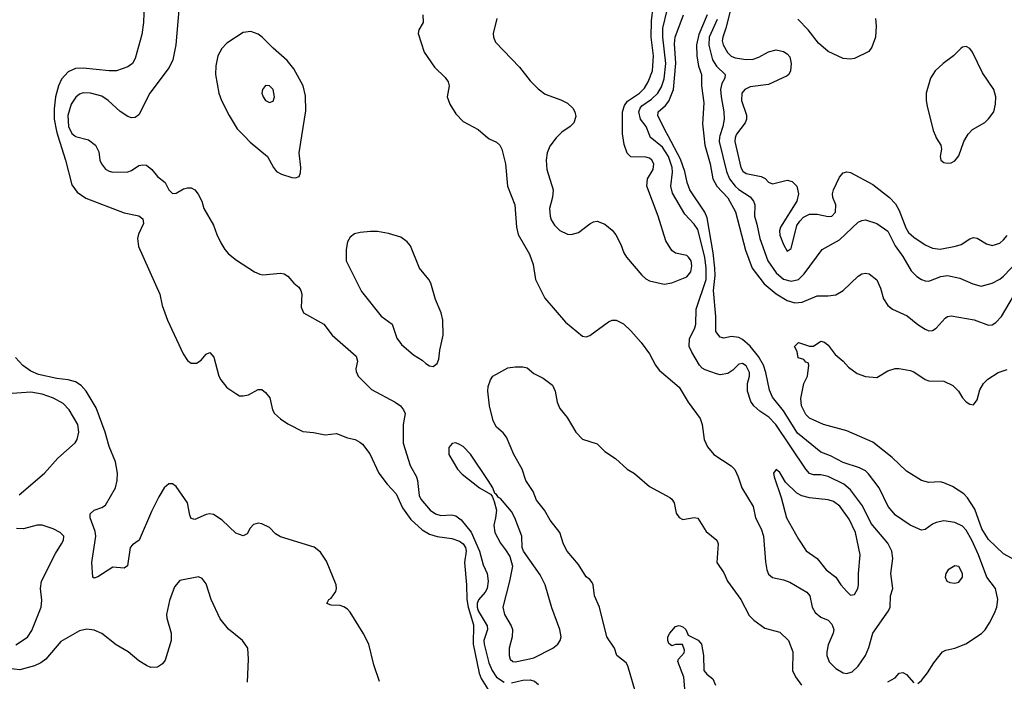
# Model space of a CAD drawing. Header units: inches. Extents: x 2134017 to 2292458, y 756222 to 916513.
# Tile 207 of 256: x 2173530 to 2178815, y 877071 to 880624. Entities that reach past the tile are written whole.
import ezdxf

# ---------------------------------------------------------------- set-up
doc = ezdxf.new("R2010")
doc.units = ezdxf.units.IN
doc.header["$MEASUREMENT"] = 0
doc.layers.add('C1877', color=7, linetype='Continuous')
doc.layers.add('C1878', color=7, linetype='Continuous')

msp = doc.modelspace()

# ---------------------------------------------------------------- linework, layer by layer
at = {"layer": 'C1877', "color": 5}
for points, elevation in [([(2173734.9, 880000), (2173775.1, 879870), (2173810, 879736.9), (2173837.5, 879697.5), (2173885.4, 879665.4), (2174090, 879587.5), (2174170, 879571.6), (2174190, 879554.4), (2174195, 879530), (2174167.6, 879472.4), (2174162.7, 879450), (2174167.1, 879407.1), (2174282.7, 879150), (2174295.5, 879090), (2174322.7, 879010), (2174407.3, 878830), (2174430, 878794.4), (2174450, 878780.7), (2174479.6, 878780.4), (2174504, 878796), (2174530, 878828), (2174550, 878837.3), (2174571.2, 878811.2), (2174599, 878710), (2174608.9, 878690), (2174641.7, 878650), (2174690, 878616.1), (2174710, 878605.2), (2174730, 878603.6), (2174757.2, 878610), (2174810, 878638), (2174830, 878638), (2174850, 878622.8), (2174873.1, 878593.1), (2174887.2, 878530), (2174897.6, 878510), (2174930, 878480.9), (2174970, 878453.8), (2175050, 878412.7), (2175107.6, 878407.6), (2175170, 878395.5), (2175230, 878402), (2175290, 878379.3), (2175330, 878370.4), (2175356.3, 878356.3), (2175370, 878345.5), (2175410, 878293.7), (2175456.9, 878190), (2175501.6, 878130), (2175550, 878077.7), (2175583.8, 878003.8), (2175630, 877940.7), (2175690, 877884.8), (2175730, 877861.2), (2175770, 877848.5), (2175850, 877838.8), (2175890, 877823.1), (2175910.1, 877810), (2175922.8, 877790), (2175925.6, 877770), (2175918, 877710), (2175928.9, 877588.9), (2175929.5, 877510.5), (2175936.7, 877470), (2175966, 877374), (2175963.7, 877270), (2175995.4, 877115.4), (2176006.9, 877086.8), (2176060, 877000)], 220), ([(2173826.2, 880000), (2173830, 879997), (2173898.4, 879978.4), (2173936.5, 879950), (2173955.3, 879915.3), (2173959.5, 879870), (2173968.2, 879850), (2173990, 879822), (2174010, 879810.4), (2174030, 879806.4), (2174110, 879808), (2174130, 879814.9), (2174170, 879840.5), (2174190, 879845.5), (2174210, 879843), (2174239.2, 879819.2), (2174270, 879783), (2174310.7, 879750), (2174330.7, 879710), (2174350, 879690.7), (2174370, 879693.4), (2174410, 879716.3), (2174430, 879722), (2174450, 879720.7), (2174470, 879711), (2174488.1, 879688.1), (2174507.3, 879650), (2174519.1, 879610), (2174570, 879521), (2174588, 879470), (2174610, 879426), (2174630.7, 879390), (2174650, 879366.8), (2174692.8, 879332.8), (2174790.6, 879270.6), (2174818, 879258), (2174834.8, 879254.8), (2174930, 879262.4), (2174950, 879259.3), (2174970, 879247.7), (2175000.5, 879210), (2175028.9, 879188.9), (2175039.5, 879170), (2175043.7, 879150), (2175040.4, 879080.4), (2175054, 879050), (2175163, 878990), (2175206.7, 878930), (2175336.8, 878816.8), (2175342.8, 878790), (2175334, 878750), (2175335.2, 878735.2), (2175347, 878710), (2175418.2, 878638.2), (2175544.4, 878570), (2175573.2, 878550), (2175590.2, 878530), (2175599, 878510), (2175587.6, 878450), (2175588, 878350), (2175626, 878230), (2175659, 878170), (2175665.5, 878150), (2175673.2, 878070), (2175682.2, 878050), (2175733.4, 877990), (2175761.1, 877970), (2175790, 877961.7), (2175850, 877965.1), (2175870, 877960.4), (2175899.2, 877939.2), (2175953.1, 877873.1), (2175998.5, 877770), (2176017.6, 877697.6), (2176038.3, 877650), (2176044.2, 877610), (2176039.3, 877570), (2176028.9, 877550), (2175991.9, 877508.1), (2175984.9, 877490), (2175985.1, 877470), (2175990.1, 877450), (2176039.4, 877370), (2176041, 877350), (2176021.8, 877290), (2176022.2, 877270), (2176048.7, 877170), (2176066, 877130), (2176090, 877093.4), (2176130, 877066.7)], 240), ([(2174734.2, 880000), (2174766.3, 879966.3), (2174860.4, 879890), (2174892.2, 879830), (2174909.1, 879809.1), (2174934.4, 879794.4), (2174990, 879776.3), (2175010, 879774.8), (2175030, 879782), (2175037.2, 879802.8), (2175038.7, 879830), (2175029.8, 879910.2), (2175044, 880000)], 260), ([(2176030.8, 880000), (2176050, 879984), (2176090, 879966.8), (2176106.8, 879950), (2176117.3, 879930), (2176137.6, 879850), (2176148.9, 879730), (2176188.2, 879630), (2176197.2, 879510), (2176206, 879470), (2176265.5, 879365.5), (2176286, 879310), (2176298.6, 879230), (2176349.5, 879129.5), (2176459.8, 878999.8), (2176550, 878925.5), (2176570, 878922), (2176590, 878927.9), (2176690, 879001.6), (2176710, 879010.5), (2176731.3, 879010), (2176770, 878990.4), (2176810, 878953), (2176865.5, 878890), (2176910, 878830.8), (2176943, 878770), (2176963.1, 878743.1), (2177070, 878651), (2177117.1, 878570), (2177182.6, 878482.6), (2177192.9, 878450), (2177204.2, 878370), (2177221.3, 878330), (2177254.9, 878290), (2177348.4, 878228.4), (2177368.3, 878208.3), (2177386.5, 878170), (2177405.5, 878110), (2177466.5, 878010), (2177479.6, 877950), (2177510.1, 877890.1), (2177522.6, 877850), (2177532.5, 877712.5), (2177540.3, 877670), (2177550, 877647.3), (2177570, 877628.5), (2177630, 877616.9), (2177663.1, 877603.1), (2177754.3, 877550), (2177771.8, 877530), (2177784.2, 877470), (2177800.4, 877440.4), (2177830, 877415.9), (2177870, 877400.2), (2177890, 877378.4), (2177899.2, 877350), (2177896.2, 877330), (2177870, 877266.6), (2177861.4, 877230), (2177861.8, 877210), (2177875.5, 877175.5), (2177910, 877140.2), (2177950, 877116.9), (2177970, 877113.1), (2177998.2, 877121.8), (2178030, 877152.7), (2178070, 877210.4), (2178087.7, 877252.3), (2178108.8, 877330), (2178193.5, 877450), (2178202.7, 877470), (2178204.2, 877530), (2178216.3, 877570), (2178206, 877650), (2178217.3, 877730), (2178211.8, 877770), (2178190, 877812.6), (2178099.7, 877919.7), (2178053.3, 878013.3), (2177990, 878099.8), (2177952.8, 878130), (2177870, 878171), (2177830, 878180.8), (2177790, 878179.3), (2177770, 878187.7), (2177749.9, 878210), (2177588.1, 878450), (2177550.6, 878490), (2177502, 878522), (2177470.9, 878550.9), (2177454.8, 878574.8), (2177436.1, 878630), (2177435.6, 878670), (2177446.6, 878710), (2177446.5, 878730), (2177430, 878764.8), (2177410, 878778.2), (2177390, 878774.2), (2177357.8, 878742.2), (2177330, 878724.4), (2177290, 878717.4), (2177270, 878721.8), (2177210, 878743.5), (2177193.6, 878753.6), (2177179.2, 878770), (2177138.2, 878838.2), (2177124.2, 878870), (2177125, 878910), (2177153.4, 878970), (2177158.4, 878990), (2177160.5, 879070), (2177214.1, 879230), (2177215, 879290), (2177206.7, 879350), (2177170, 879497.3), (2177150, 879525.8), (2177100.3, 879580.3), (2177033.6, 879693.6), (2177024.3, 879730), (2177034.3, 879805.7), (2177032.9, 879830), (2177012.6, 879890), (2176979.5, 879939.5), (2176913.8, 879993.8), (2176911.4, 880000)], 260), ([(2176420, 880000), (2176410, 879989.8), (2176375.2, 879944.8), (2176361.2, 879910), (2176356.3, 879870), (2176359.8, 879819.8), (2176392.8, 879710), (2176389.4, 879670.6), (2176372.8, 879610), (2176376.5, 879570), (2176383.2, 879550), (2176400.6, 879520.6), (2176430, 879492.7), (2176470, 879472.7), (2176490, 879470.2), (2176530, 879481.1), (2176590, 879528.2), (2176610, 879538), (2176630, 879542), (2176670, 879526), (2176710, 879494.9), (2176730, 879468.5), (2176756.5, 879416.5), (2176772.6, 879372.6), (2176786.7, 879350), (2176870, 879252), (2176890, 879232), (2176910, 879221.7), (2176990, 879204.2), (2177030, 879210.4), (2177110, 879243.7), (2177131.7, 879270), (2177137.3, 879302.7), (2177133.2, 879330), (2177120.5, 879350), (2177110, 879357.6), (2177050.6, 879370.6), (2177030, 879384.4), (2176997.3, 879437.3), (2176957.1, 879570), (2176896.8, 879730), (2176899.8, 879770), (2176930, 879819.3), (2176933.8, 879850), (2176923.1, 879870), (2176910, 879880.3), (2176890, 879886.8), (2176810, 879887.3), (2176790, 879907.6), (2176775, 879955), (2176767.5, 880000)], 280), ([(2178350, 877058.8), (2178370, 877076), (2178402.7, 877117.3), (2178436, 877170), (2178482.7, 877230), (2178501.1, 877238.9), (2178550, 877248.5), (2178608.2, 877271.8), (2178691.8, 877328.2), (2178711.5, 877348.5), (2178734.9, 877385.1), (2178762.5, 877437.5), (2178774.2, 877470), (2178779.8, 877510), (2178767.6, 877570), (2178721.1, 877630), (2178676.6, 877750), (2178640.3, 877830), (2178610, 877882.6), (2178590, 877904), (2178550, 877924.8), (2178490, 877932.4), (2178450, 877923.5), (2178430, 877914.8), (2178390, 877886.6), (2178370, 877883.1), (2178310, 877909.8), (2178230, 877963.8), (2178190.7, 878010), (2178142.8, 878110), (2178086.1, 878186.1), (2178070, 878201.4), (2178037.6, 878217.6), (2177950, 878245.6), (2177882.6, 878282.6), (2177830, 878301.7), (2177704.8, 878404.8), (2177630, 878523.4), (2177570, 878598), (2177554, 878634), (2177535.2, 878730), (2177521.8, 878770), (2177494.8, 878814.8), (2177450, 878872), (2177410, 878907.7), (2177390, 878917.4), (2177350, 878923.4), (2177310, 878914.4), (2177290, 878919.8), (2177266.9, 878950), (2177265.9, 879030), (2177253.2, 879170), (2177262, 879250), (2177261.4, 879290), (2177252.5, 879372.5), (2177219.5, 879559.5), (2177207.1, 879590), (2177126.4, 879710), (2177112.1, 879750), (2177099.2, 879810), (2177076, 879876), (2177010.3, 880000)], 240), ([(2177202.4, 880000), (2177207.8, 879950), (2177236.2, 879850), (2177250.1, 879770), (2177271.5, 879730), (2177330, 879667.3), (2177372.7, 879592.7), (2177426.5, 879386.5), (2177460.7, 879290), (2177525.2, 879205.2), (2177590, 879151.7), (2177650, 879116.4), (2177690, 879103.2), (2177730, 879108.3), (2177810, 879141.8), (2177870, 879141.5), (2177910, 879147.4), (2177949.8, 879170.2), (2178030, 879246.4), (2178050, 879260.4), (2178070, 879263.8), (2178090, 879259.3), (2178130, 879227.3), (2178150, 879182.8), (2178166.2, 879126.2), (2178189.4, 879089.4), (2178214.9, 879070), (2178293.9, 879033.9), (2178350, 878987.6), (2178390, 878961.7), (2178410, 878954.3), (2178430, 878954.6), (2178450, 878967.6), (2178498.2, 879021.8), (2178510, 879030.2), (2178530, 879033.4), (2178652.5, 879012.5), (2178730, 878983.1), (2178750, 878985.7), (2178770, 878997.6), (2178799.8, 879030), (2178904.8, 879210)], 240), ([(2177287.5, 880000), (2177285.6, 879994.4), (2177284.2, 879970), (2177323, 879810), (2177340.1, 879770), (2177370, 879731.3), (2177390, 879711.9), (2177450, 879672.7), (2177468.7, 879650), (2177475.5, 879630), (2177474, 879570), (2177487.2, 879527.2), (2177502, 879450), (2177546.2, 879330), (2177590, 879264.8), (2177630, 879231.6), (2177670, 879221), (2177710, 879229.5), (2177741.2, 879258.8), (2177836.9, 879390), (2177930, 879441.5), (2178030, 879536.5), (2178050, 879546.2), (2178070, 879549.1), (2178130, 879530.2), (2178190, 879489.1), (2178229.2, 879409.2), (2178270, 879352.4), (2178315.5, 879275.5), (2178344.7, 879244.7), (2178370, 879229.1), (2178390, 879221.5), (2178410, 879220.2), (2178474.2, 879245.8), (2178510, 879250.2), (2178576.6, 879236.6), (2178645.1, 879205.1), (2178690, 879193.8), (2178750, 879210.2), (2178790, 879231.1), (2178810, 879247.6), (2178890, 879329.4)], 260), ([(2177374.4, 880000), (2177370.6, 879990), (2177369.2, 879970), (2177400.9, 879830), (2177411.4, 879811.4), (2177430, 879798.4), (2177510, 879782.7), (2177530.9, 879770.9), (2177550, 879752.1), (2177570, 879743.5), (2177650, 879763.1), (2177675.3, 879755.3), (2177700.5, 879730), (2177710.4, 879690), (2177700.5, 879650), (2177612.7, 879510), (2177607.8, 879490), (2177610, 879468), (2177630, 879416.3), (2177650, 879382), (2177670, 879396), (2177701.5, 879518.5), (2177716.9, 879543.1), (2177736.9, 879563.1), (2177770, 879579.3), (2177810, 879579.5), (2177870, 879567.3), (2177890, 879569.1), (2177908.2, 879590), (2177911.1, 879630), (2177895.1, 879670), (2177893, 879690), (2177897.4, 879710), (2177930, 879779.1), (2177950, 879801.6), (2177970, 879806.7), (2177990, 879803.1), (2178110, 879739.1), (2178198.5, 879670), (2178230, 879635.2), (2178250, 879600.2), (2178285.9, 879505.9), (2178301.1, 879481.1), (2178330, 879455.7), (2178390, 879416), (2178430, 879398), (2178470, 879391.7), (2178552.6, 879407.4), (2178582.5, 879417.5), (2178630, 879447.7), (2178650, 879454.7), (2178670, 879451.4), (2178720, 879420), (2178750, 879411.5), (2178790, 879424.9), (2178810, 879441.7), (2178830, 879464.6)], 280), ([(2178444.9, 880000), (2178448.9, 879990), (2178474.3, 879950), (2178477.7, 879930), (2178470.3, 879890), (2178474.9, 879870), (2178490, 879857.6), (2178510, 879853.4), (2178530, 879856), (2178550, 879867.2), (2178570, 879893.4), (2178598.5, 879970), (2178614.9, 880000)], 320), ([(2178932.7, 877690), (2178810, 877756.2), (2178730, 877833), (2178694.1, 877890), (2178656.2, 877996.2), (2178616.9, 878056.9), (2178597.4, 878077.4), (2178537.1, 878117.1), (2178490, 878137.6), (2178470, 878142), (2178410, 878138.3), (2178370, 878149.6), (2178290, 878199.1), (2178213.6, 878273.6), (2178110, 878356), (2177970, 878415.8), (2177844.5, 878450), (2177770, 878485.1), (2177750, 878503.5), (2177727.1, 878550), (2177723.1, 878590), (2177739, 878670), (2177759, 878710), (2177766, 878770), (2177762, 878782), (2177750, 878786), (2177739, 878799), (2177709, 878809), (2177703.1, 878843.1), (2177689.2, 878870), (2177710, 878891.3), (2177770, 878871), (2177790, 878871.3), (2177830, 878898), (2177850, 878892), (2177870, 878876), (2177907.1, 878827.1), (2177950, 878790.4), (2177978.7, 878758.7), (2178025.1, 878725.1), (2178070, 878708.7), (2178130, 878703.1), (2178190, 878739.3), (2178229.6, 878750.4), (2178250, 878750.4), (2178310, 878741.1), (2178330, 878733.4), (2178390, 878692.9), (2178410, 878685.7), (2178490, 878682.8), (2178539.3, 878659.3), (2178569.2, 878629.2), (2178590, 878593), (2178610, 878572.2), (2178630, 878559.5), (2178650, 878555.5), (2178670, 878582.8), (2178683.9, 878636.1), (2178702.9, 878670), (2178726.5, 878693.5), (2178782.7, 878730), (2178830, 878746)], 220), ([(2175462, 877070), (2175430, 877159), (2175403.5, 877270), (2175374.3, 877330), (2175303.1, 877443.1), (2175290, 877458.9), (2175270, 877471.2), (2175250, 877478.3), (2175201, 877481), (2175179, 877490), (2175189.6, 877510), (2175201.5, 877518.5), (2175226, 877554), (2175230.6, 877569.4), (2175229.2, 877590), (2175177.3, 877717.3), (2175144.5, 877764.5), (2175110, 877792.2), (2174930, 877846.8), (2174903, 877863), (2174870, 877896.8), (2174830, 877917.2), (2174810, 877920.4), (2174785.7, 877914.3), (2174766.6, 877893.4), (2174750, 877862.7), (2174730, 877852.3), (2174690, 877867.3), (2174616.9, 877936.9), (2174570, 877967), (2174550, 877971.2), (2174530, 877967.1), (2174470, 877940.9), (2174450, 877946.3), (2174443, 877963), (2174430.5, 878030.5), (2174370, 878116.8), (2174350, 878132.3), (2174330, 878132.4), (2174304.9, 878110), (2174277.5, 878062.5), (2174237.4, 877982.6), (2174170.7, 877829.3), (2174135.5, 877804.5), (2174123.1, 877790), (2174108.1, 877691.9), (2174090, 877679.3), (2174030, 877683.5), (2173950, 877631.6), (2173930, 877626), (2173922.7, 877630), (2173916.3, 877710), (2173938.4, 877850), (2173935.6, 877875.6), (2173908.7, 877950), (2173908, 877970), (2173929.2, 877990), (2173970, 878004.7), (2173990, 878018), (2174044.7, 878110), (2174053.5, 878150), (2174054.8, 878190), (2174044, 878250), (2174010, 878332.3), (2173989.2, 878409.2), (2173940.6, 878540.6), (2173887.1, 878630), (2173859.6, 878659.6), (2173830, 878679), (2173790, 878691.1), (2173730, 878698.4), (2173630, 878719.9), (2173590, 878736.8), (2173546.9, 878766.9), (2173507.1, 878810)], 220), ([(2176848.2, 876970), (2176794.3, 877154.3), (2176786, 877170), (2176735.1, 877210), (2176722.7, 877250), (2176681, 877310), (2176642.4, 877470), (2176615.1, 877530), (2176608.7, 877588.7), (2176602.2, 877602.2), (2176590, 877618), (2176570, 877631.8), (2176530, 877698), (2176467.6, 877770), (2176448.4, 877808.4), (2176429.8, 877870), (2176376.7, 877936.8), (2176347.4, 877990), (2176303.4, 878043.4), (2176286.6, 878090), (2176247.1, 878150), (2176226.3, 878210), (2176182, 878290), (2176142.1, 878382.1), (2176125.2, 878405.2), (2176090, 878436.9), (2176072.1, 878470), (2176052.3, 878550), (2176042.3, 878630), (2176045.2, 878654.8), (2176056.2, 878690), (2176069.1, 878710.9), (2176150, 878754.3), (2176190, 878760.2), (2176230, 878759.6), (2176254.1, 878754.1), (2176290, 878724.9), (2176339.5, 878699.5), (2176390, 878661), (2176404, 878630), (2176415.5, 878570), (2176430, 878536), (2176467.9, 878487.9), (2176514.8, 878410), (2176550, 878371), (2176630, 878346), (2176670, 878306), (2176727.1, 878267.1), (2176790, 878211), (2176830, 878186.8), (2176910, 878118), (2177019.3, 878059.3), (2177030.2, 878050.2), (2177042.4, 878030), (2177054.4, 877974.4), (2177070.5, 877950.5), (2177090, 877940.7), (2177150, 877950.4), (2177170, 877947.3), (2177215.4, 877875.4), (2177272.7, 877830), (2177278.7, 877810), (2177272.7, 877710), (2177310, 877654), (2177328.8, 877610), (2177400.6, 877510), (2177445.5, 877425.5), (2177470, 877399.5), (2177530, 877356.5), (2177610, 877335.3), (2177656.1, 877290), (2177679.6, 877230), (2177678.7, 877130), (2177694.9, 877094.9), (2177727, 877050)], 240), ([(2173527.3, 878072.7), (2173662.7, 878190), (2173734.3, 878270), (2173827.4, 878352.6), (2173837.8, 878370), (2173847.9, 878410), (2173841.8, 878450), (2173794.8, 878530), (2173763, 878563), (2173712.1, 878592.1), (2173650, 878613.5), (2173590, 878624.5), (2173490, 878617.5)], 240), ([(2173510, 877266.7), (2173572.1, 877307.9), (2173595.6, 877344.4), (2173645.6, 877470), (2173648, 877508), (2173642, 877570), (2173647.6, 877610), (2173722, 877758), (2173754.3, 877810), (2173764.2, 877830), (2173767, 877850), (2173746.6, 877870), (2173709.6, 877890), (2173650.4, 877910.4), (2173622.8, 877910), (2173550, 877889.8), (2173512.3, 877892.3)], 240), ([(2174753.4, 877066.6), (2174758.4, 877190), (2174754.5, 877250), (2174726, 877290), (2174650, 877352), (2174606.1, 877406.1), (2174558, 877510), (2174530, 877595.3), (2174510, 877624), (2174490, 877632.7), (2174390, 877612.7), (2174360.4, 877579.6), (2174334.2, 877505.8), (2174318.4, 877430), (2174320.3, 877410), (2174343.6, 877330), (2174342.6, 877290), (2174310, 877185.2), (2174295.6, 877164.4), (2174270, 877147.3), (2174234.4, 877145.6), (2174210, 877155.6), (2174170, 877181.6), (2174112, 877230), (2174047.7, 877267.7), (2173970, 877327.3), (2173930, 877345.6), (2173890, 877351.3), (2173850, 877342.9), (2173750, 877285.3), (2173670.1, 877189.9), (2173643.5, 877170), (2173610, 877154.6), (2173530, 877133.4), (2173470, 877140.2)], 240), ([(2177102, 877010), (2177094, 877094), (2177063.1, 877176.9), (2177066, 877190), (2177096.5, 877223.5), (2177098, 877238), (2177088.4, 877268.4), (2177050, 877269), (2177030, 877262), (2177014, 877274), (2177009, 877290), (2177009.2, 877310), (2177019, 877330), (2177050, 877366), (2177070, 877370.6), (2177090, 877364.7), (2177104.7, 877350), (2177118.8, 877318.8), (2177172.5, 877292.5), (2177190, 877271.3), (2177200.5, 877210), (2177202, 877130), (2177218, 877110), (2177250, 877084.7), (2177264, 877050)], 220), ([(2178190, 877068.4), (2178229.7, 877090.3), (2178250, 877114.8), (2178270, 877119.1), (2178290, 877107.7), (2178330, 877064)], 240), ([(2176170, 877063.6), (2176230, 877078.1), (2176270, 877079.8), (2176292.7, 877072.7), (2176314.7, 877054.7)], 240)]:
    msp.add_lwpolyline(points, dxfattribs=dict(at, elevation=elevation))
for points, elevation in [([(2175450, 879486.9), (2175413.4, 879486.6), (2175358, 879482), (2175326.4, 879473.6), (2175304.1, 879455.9), (2175288.8, 879431.2), (2175282.6, 879390), (2175283.1, 879330), (2175365.4, 879165.5), (2175470, 879032.7), (2175528.7, 878988.7), (2175554.7, 878914.7), (2175579.9, 878879.9), (2175644.4, 878824.4), (2175690, 878796.3), (2175710, 878777.3), (2175730, 878764.9), (2175750, 878762), (2175770, 878778.8), (2175778.9, 878801.1), (2175784.7, 878850), (2175803.1, 878930), (2175801.8, 879010), (2175791.9, 879050), (2175760.9, 879120.9), (2175736, 879210), (2175725.4, 879230), (2175675.1, 879290), (2175626.9, 879410), (2175610, 879431.5), (2175576.3, 879456.3), (2175510, 879476.8)], 260), ([(2175870, 878352), (2175850.7, 878349.3), (2175833.7, 878326.3), (2175833.4, 878290), (2175879.3, 878210), (2175904.2, 878184.2), (2175998.8, 878110), (2176056.9, 878076.9), (2176066.4, 878066.4), (2176076.8, 878036.8), (2176088.7, 877990), (2176084.6, 877950), (2176074, 877910), (2176081.1, 877870), (2176110, 877813.4), (2176138.3, 877778.3), (2176160.9, 877740.9), (2176174.3, 877690), (2176159.4, 877610), (2176122.3, 877470), (2176131.8, 877430), (2176168.5, 877370), (2176175.4, 877350), (2176173.4, 877310), (2176157.2, 877250), (2176156.5, 877210), (2176162, 877190), (2176177.3, 877177.3), (2176190, 877175.5), (2176250, 877188.2), (2176290, 877198.2), (2176391.5, 877248.5), (2176418.4, 877270), (2176431.6, 877290), (2176435.4, 877310), (2176429.8, 877350), (2176385.6, 877465.6), (2176349.8, 877590), (2176323.3, 877643.3), (2176233.3, 877770), (2176227.1, 877790), (2176224.4, 877850), (2176187.2, 877950), (2176170, 877983.1), (2176110, 878052.7), (2176099.3, 878059.3), (2176090, 878075.3), (2176080.2, 878080.2), (2176068.7, 878110), (2176045.2, 878150), (2175950, 878292), (2175910, 878332), (2175890, 878343.7)], 260), ([(2177590, 878209.2), (2177576.3, 878190), (2177579.5, 878170), (2177617.6, 878057.6), (2177645.8, 877950), (2177710, 877834.3), (2177751.9, 877771.9), (2177810.2, 877730), (2177859, 877670), (2177910.6, 877630.6), (2177937.2, 877590), (2177970, 877553.4), (2177990, 877534.4), (2178010, 877538), (2178028.4, 877570), (2178033, 877590), (2178032.3, 877650), (2178040.5, 877750), (2178015.3, 877870), (2177982, 877942), (2177931.7, 878011.7), (2177897.5, 878037.5), (2177870, 878045.2), (2177770, 878056.8), (2177728.2, 878068.2), (2177701.6, 878081.6), (2177640.8, 878140.8), (2177610, 878192.3)], 280), ([(2178550, 877691.2), (2178513, 877670), (2178501.6, 877650), (2178497.3, 877630), (2178506, 877610), (2178522.8, 877602.8), (2178550, 877599.3), (2178570, 877603.8), (2178589.6, 877630), (2178589.6, 877650), (2178570, 877687.3)], 260)]:
    msp.add_lwpolyline(points, close=True, dxfattribs=dict(at, elevation=elevation))
at = {"layer": 'C1878', "color": 5}
for points, elevation in [([(2176767.5, 880000), (2176765.9, 880010), (2176765.1, 880130), (2176776.6, 880163.4), (2176793, 880187), (2176857.2, 880230), (2176883.7, 880256.3), (2176903.6, 880290), (2176926.4, 880350), (2176932.2, 880430), (2176919.2, 880530), (2176921, 880619), (2176939.4, 880770)], 280), ([(2174197.7, 880710), (2174193.8, 880610), (2174185.5, 880545.5), (2174150, 880416), (2174134.6, 880390), (2174110, 880371.5), (2174050, 880349.8), (2174010.2, 880349.8), (2173870, 880363.6), (2173830, 880361.9), (2173790, 880344.7), (2173754.9, 880305.1), (2173738.9, 880270), (2173722.7, 880210), (2173714.5, 880145.5), (2173715.3, 880090), (2173726.6, 880026.6), (2173734.9, 880000)], 220), ([(2174390, 880741.2), (2174368.4, 880490), (2174351.7, 880408.3), (2174331.7, 880368.3), (2174227.7, 880230), (2174170, 880114), (2174150, 880099.7), (2174130, 880097.7), (2174110, 880104.8), (2174070, 880130.9), (2174005.6, 880190), (2173970, 880213.4), (2173910, 880230.6), (2173870, 880231.6), (2173850, 880224.5), (2173831.8, 880208.2), (2173806.1, 880170), (2173788.9, 880110), (2173792.4, 880050), (2173810, 880012.7), (2173826.2, 880000)], 240), ([(2175693.4, 880650), (2175696.3, 880610), (2175673, 880570), (2175668, 880550), (2175700.5, 880450), (2175756.3, 880370), (2175813.8, 880313.8), (2175830.3, 880290.3), (2175834.4, 880270), (2175824.6, 880210), (2175838, 880170), (2175870, 880118), (2175910, 880077.3), (2175990, 880034), (2176030.8, 880000)], 260), ([(2176911.4, 880000), (2176891.7, 880050), (2176862.6, 880090), (2176853.9, 880130), (2176860.6, 880150), (2176870, 880161.1), (2176921.7, 880198.3), (2176954.3, 880230), (2176975.5, 880264.5), (2176990, 880307.7), (2176998.3, 880390), (2176982.1, 880530), (2176981.8, 880578.2), (2177004.7, 880675.3)], 260), ([(2177010.3, 880000), (2176994.4, 880030), (2176955.8, 880110), (2176956.2, 880123.8), (2176956.8, 880130), (2176995.7, 880164.3), (2177013.6, 880186.4), (2177038.8, 880250), (2177051.3, 880391.3), (2177045.4, 880494.6), (2177047.5, 880530), (2177092.7, 880650)], 240), ([(2177219.5, 880650), (2177174.4, 880545.6), (2177163, 880490), (2177163.8, 880430), (2177174.2, 880374.2), (2177189.4, 880330), (2177188.7, 880270), (2177202.6, 880177.4), (2177195.5, 880064.5), (2177202.4, 880000)], 240), ([(2177348.1, 880691.9), (2177320.8, 880579.2), (2177303.6, 880530), (2177301.1, 880510), (2177306.1, 880490), (2177328.5, 880448.5), (2177349.1, 880429.1), (2177370, 880419.4), (2177428.8, 880411.2), (2177466.7, 880413.3), (2177496.6, 880423.4), (2177550, 880451.3), (2177590, 880462.3), (2177630, 880453.4), (2177650, 880441.6), (2177664.2, 880424.2), (2177671.6, 880390), (2177667, 880350), (2177658.4, 880330), (2177650, 880323), (2177550, 880275.8), (2177450, 880263), (2177421.5, 880250), (2177405.2, 880230), (2177404.1, 880190), (2177431.1, 880111.1), (2177430.7, 880090), (2177423.3, 880070), (2177378.2, 880010), (2177374.4, 880000)], 280), ([(2176090.3, 880630), (2176071.8, 880550), (2176072.2, 880530), (2176084.2, 880504.2), (2176212.7, 880370), (2176270, 880295.5), (2176312.5, 880252.5), (2176350, 880224.2), (2176433.8, 880193.8), (2176470, 880175.5), (2176499.1, 880150), (2176510.5, 880130), (2176515.2, 880104.8), (2176504.9, 880070), (2176484.9, 880050), (2176439.8, 880020.2), (2176420, 880000)], 280), ([(2177274.1, 880625.9), (2177230.1, 880530), (2177228, 880488), (2177248.6, 880408.6), (2177270, 880375), (2177315.9, 880330), (2177314, 880310), (2177298.9, 880281.1), (2177291.4, 880250), (2177294.3, 880210), (2177309.6, 880130), (2177310.7, 880090), (2177304.6, 880050), (2177287.5, 880000)], 260), ([(2178122.8, 880630), (2178127.7, 880590), (2178122.6, 880530), (2178103.1, 880476.9), (2178087.2, 880452.8), (2178010, 880415.6), (2177988.4, 880411.6), (2177950, 880415.8), (2177870, 880453), (2177818, 880498), (2177761.6, 880570), (2177707, 880627)], 280), ([(2175044, 880000), (2175065.3, 880134.7), (2175064.1, 880215.9), (2175052.2, 880270), (2175001, 880361), (2174966.1, 880406.1), (2174890, 880471), (2174831, 880531), (2174810, 880546.6), (2174770, 880561.4), (2174730, 880555.6), (2174641.4, 880498.6), (2174614.4, 880470), (2174594, 880430), (2174582.9, 880377.1), (2174580.3, 880330), (2174599.5, 880230), (2174613.7, 880190), (2174654, 880110), (2174698, 880038), (2174734.2, 880000)], 260), ([(2178614.9, 880000), (2178620.4, 880010), (2178645, 880035), (2178710, 880073), (2178730, 880091.8), (2178758, 880130), (2178768, 880170), (2178769.8, 880210), (2178758.2, 880250), (2178698.3, 880338.3), (2178643.5, 880450), (2178630, 880469.7), (2178610, 880479.8), (2178590, 880476), (2178582, 880470), (2178542.4, 880430), (2178487.2, 880390), (2178444.3, 880350), (2178418.6, 880310), (2178396.3, 880230), (2178395.2, 880190), (2178400, 880160), (2178432.9, 880030), (2178444.9, 880000)], 320)]:
    msp.add_lwpolyline(points, dxfattribs=dict(at, elevation=elevation))
at = {"layer": 'C1878', "color": 5, "elevation": 280}
msp.add_lwpolyline([(2174849, 880271), (2174832.4, 880250), (2174830.4, 880230), (2174836.5, 880210), (2174850, 880190.4), (2174870, 880179.5), (2174890, 880186), (2174898, 880210), (2174890.8, 880250), (2174870, 880269.6)], close=True, dxfattribs=at)

doc.saveas('drawing.dxf')
